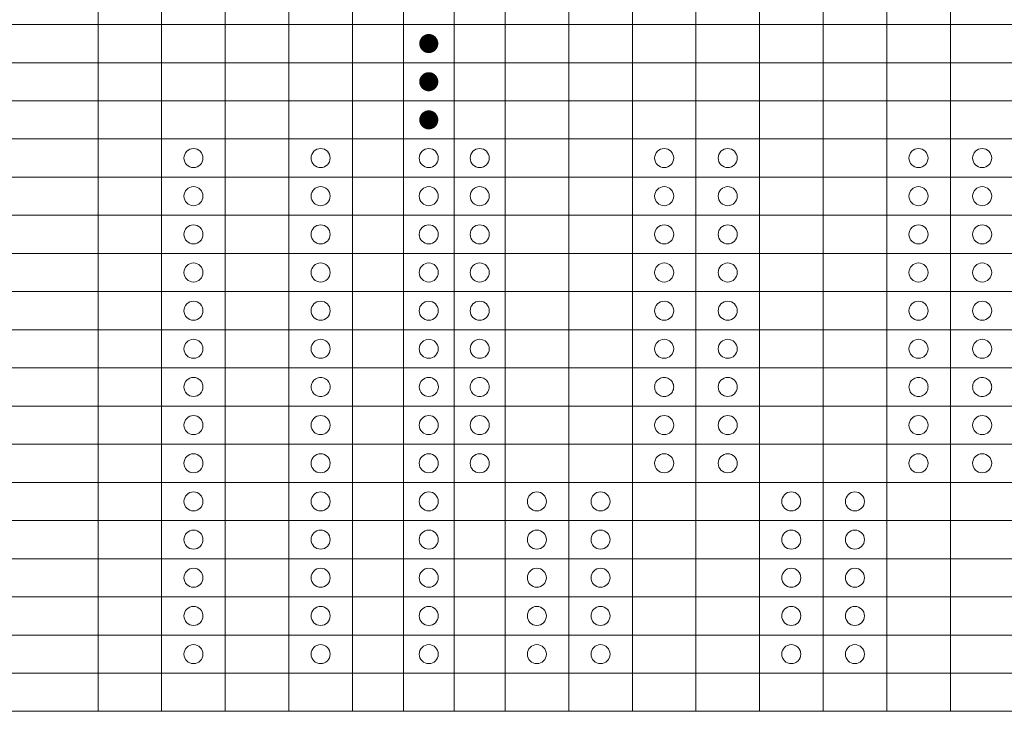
# Model space of a CAD drawing. Header units: millimetres. Extents: x 0 to 203, y 0 to 47.
# Tile 100 of 196: x 84.64 to 97.55, y 12.39 to 21.47. Entities that reach past the tile are written whole.
import ezdxf

# ---------------------------------------------------------------- set-up
doc = ezdxf.new("R2010")
doc.units = ezdxf.units.MM
doc.layers.add('PDF_Geomertry', color=7, linetype='Continuous')
doc.layers.add('PDF_Solid Fills', color=7, linetype='Continuous')

msp = doc.modelspace()

# ---------------------------------------------------------------- hatches: boundary and pattern name
at = {"layer": 'PDF_Solid Fills', "transparency": 33554559}
for points in [[(90.001, 21.153), (89.878, 21.169), (89.88, 21.186)], [(90.001, 21.153), (89.88, 21.186), (89.886, 21.201)], [(90.001, 21.153), (89.886, 21.201), (89.893, 21.215)], [(90.001, 21.153), (89.893, 21.215), (89.902, 21.229)], [(90.001, 21.153), (89.902, 21.229), (89.913, 21.241)], [(90.001, 21.153), (89.913, 21.241), (89.925, 21.252)], [(90.001, 21.153), (89.925, 21.252), (89.939, 21.261)], [(90.001, 21.153), (89.939, 21.261), (89.953, 21.268)], [(90.001, 21.153), (89.953, 21.268), (89.969, 21.274)], [(90.001, 21.153), (89.969, 21.274), (89.985, 21.277)], [(90.001, 21.153), (89.985, 21.277), (90.001, 21.278)], [(90.001, 21.153), (90.001, 21.278), (90.018, 21.277)], [(90.001, 21.153), (90.018, 21.277), (90.034, 21.274)], [(90.001, 21.153), (90.034, 21.274), (90.049, 21.268)], [(90.001, 21.153), (90.049, 21.268), (90.064, 21.261)], [(90.001, 21.153), (90.064, 21.261), (90.078, 21.252)], [(90.001, 21.153), (90.078, 21.252), (90.09, 21.241)], [(90.001, 21.153), (90.09, 21.241), (90.101, 21.229)], [(90.001, 21.153), (90.101, 21.229), (90.109, 21.215)], [(90.001, 21.153), (90.109, 21.215), (90.117, 21.201)], [(90.001, 21.153), (90.117, 21.201), (90.122, 21.186)], [(90.001, 21.153), (90.122, 21.186), (90.125, 21.169)], [(90.001, 21.153), (89.876, 21.153), (89.878, 21.169)], [(90.001, 21.153), (89.878, 21.136), (89.876, 21.153)], [(90.001, 21.153), (89.88, 21.12), (89.878, 21.136)], [(90.001, 21.153), (89.886, 21.105), (89.88, 21.12)], [(90.001, 21.153), (89.893, 21.09), (89.886, 21.105)], [(90.001, 21.153), (89.902, 21.077), (89.893, 21.09)], [(90.001, 21.153), (89.913, 21.064), (89.902, 21.077)], [(90.001, 21.153), (89.925, 21.053), (89.913, 21.064)], [(90.001, 21.153), (89.939, 21.045), (89.925, 21.053)], [(90.001, 21.153), (89.953, 21.037), (89.939, 21.045)], [(90.001, 21.153), (89.969, 21.032), (89.953, 21.037)], [(90.001, 21.153), (89.985, 21.029), (89.969, 21.032)], [(90.001, 21.153), (90.001, 21.028), (89.985, 21.029)], [(90.001, 21.153), (90.125, 21.169), (90.127, 21.153)], [(90.001, 21.153), (90.018, 21.029), (90.001, 21.028)], [(90.001, 21.153), (90.034, 21.032), (90.018, 21.029)], [(90.001, 21.153), (90.049, 21.037), (90.034, 21.032)], [(90.001, 21.153), (90.064, 21.045), (90.049, 21.037)], [(90.001, 21.153), (90.078, 21.053), (90.064, 21.045)], [(90.001, 21.153), (90.09, 21.064), (90.078, 21.053)], [(90.001, 21.153), (90.101, 21.077), (90.09, 21.064)], [(90.001, 21.153), (90.109, 21.09), (90.101, 21.077)], [(90.001, 21.153), (90.117, 21.105), (90.109, 21.09)], [(90.001, 21.153), (90.122, 21.12), (90.117, 21.105)], [(90.001, 21.153), (90.125, 21.136), (90.122, 21.12)], [(90.001, 21.153), (90.127, 21.153), (90.125, 21.136)], [(90.001, 20.652), (89.876, 20.652), (89.878, 20.669)], [(90.001, 20.652), (89.878, 20.669), (89.88, 20.685)], [(90.001, 20.652), (89.88, 20.685), (89.886, 20.7)], [(90.001, 20.652), (89.886, 20.7), (89.893, 20.715)], [(90.001, 20.652), (89.893, 20.715), (89.902, 20.728)], [(90.001, 20.652), (89.902, 20.728), (89.913, 20.741)], [(90.001, 20.652), (89.913, 20.741), (89.925, 20.751)], [(90.001, 20.652), (89.925, 20.751), (89.939, 20.761)], [(90.001, 20.652), (89.939, 20.761), (89.953, 20.768)], [(90.001, 20.652), (89.953, 20.768), (89.969, 20.773)], [(90.001, 20.652), (89.969, 20.773), (89.985, 20.776)], [(90.001, 20.652), (89.985, 20.776), (90.001, 20.777)], [(90.001, 20.652), (90.001, 20.777), (90.018, 20.776)], [(90.001, 20.652), (90.018, 20.776), (90.034, 20.773)], [(90.001, 20.652), (90.034, 20.773), (90.049, 20.768)], [(90.001, 20.652), (90.049, 20.768), (90.064, 20.761)], [(90.001, 20.652), (90.064, 20.761), (90.078, 20.751)], [(90.001, 20.652), (90.078, 20.751), (90.09, 20.741)], [(90.001, 20.652), (90.09, 20.741), (90.101, 20.728)], [(90.001, 20.652), (90.101, 20.728), (90.109, 20.715)], [(90.001, 20.652), (90.109, 20.715), (90.117, 20.7)], [(90.001, 20.652), (90.117, 20.7), (90.122, 20.685)], [(90.001, 20.652), (90.122, 20.685), (90.125, 20.669)], [(90.001, 20.652), (90.125, 20.669), (90.127, 20.652)], [(90.001, 20.652), (89.878, 20.636), (89.876, 20.652)], [(90.001, 20.652), (89.88, 20.62), (89.878, 20.636)], [(90.001, 20.652), (89.886, 20.604), (89.88, 20.62)], [(90.001, 20.652), (89.893, 20.59), (89.886, 20.604)], [(90.001, 20.652), (89.902, 20.576), (89.893, 20.59)], [(90.001, 20.652), (89.913, 20.564), (89.902, 20.576)], [(90.001, 20.652), (89.925, 20.553), (89.913, 20.564)], [(90.001, 20.652), (89.939, 20.544), (89.925, 20.553)], [(90.001, 20.652), (89.953, 20.537), (89.939, 20.544)], [(90.001, 20.652), (89.969, 20.532), (89.953, 20.537)], [(90.001, 20.652), (89.985, 20.528), (89.969, 20.532)], [(90.001, 20.652), (90.001, 20.527), (89.985, 20.528)], [(90.001, 20.652), (90.018, 20.528), (90.001, 20.527)], [(90.001, 20.652), (90.034, 20.532), (90.018, 20.528)], [(90.001, 20.652), (90.049, 20.537), (90.034, 20.532)], [(90.001, 20.652), (90.064, 20.544), (90.049, 20.537)], [(90.001, 20.652), (90.078, 20.553), (90.064, 20.544)], [(90.001, 20.652), (90.09, 20.564), (90.078, 20.553)], [(90.001, 20.652), (90.101, 20.576), (90.09, 20.564)], [(90.001, 20.652), (90.109, 20.59), (90.101, 20.576)], [(90.001, 20.652), (90.117, 20.604), (90.109, 20.59)], [(90.001, 20.652), (90.122, 20.62), (90.117, 20.604)], [(90.001, 20.652), (90.125, 20.636), (90.122, 20.62)], [(90.001, 20.652), (90.127, 20.652), (90.125, 20.636)], [(90.001, 20.152), (89.969, 20.273), (89.985, 20.276)], [(90.001, 20.152), (89.985, 20.276), (90.001, 20.277)], [(90.001, 20.152), (90.001, 20.277), (90.018, 20.276)], [(90.001, 20.152), (90.018, 20.276), (90.034, 20.273)], [(90.001, 20.152), (89.876, 20.152), (89.878, 20.168)], [(90.001, 20.152), (89.878, 20.135), (89.876, 20.152)], [(90.001, 20.152), (89.878, 20.168), (89.88, 20.184)], [(90.001, 20.152), (89.88, 20.12), (89.878, 20.135)], [(90.001, 20.152), (89.88, 20.184), (89.886, 20.2)], [(90.001, 20.152), (89.886, 20.104), (89.88, 20.12)], [(90.001, 20.152), (89.886, 20.2), (89.893, 20.214)], [(90.001, 20.152), (89.893, 20.089), (89.886, 20.104)], [(90.001, 20.152), (89.893, 20.214), (89.902, 20.228)], [(90.001, 20.152), (89.902, 20.075), (89.893, 20.089)], [(90.001, 20.152), (89.902, 20.228), (89.913, 20.24)], [(90.001, 20.152), (89.913, 20.063), (89.902, 20.075)], [(90.001, 20.152), (89.913, 20.24), (89.925, 20.251)], [(90.001, 20.152), (89.925, 20.052), (89.913, 20.063)], [(90.001, 20.152), (89.925, 20.251), (89.939, 20.26)], [(90.001, 20.152), (89.939, 20.044), (89.925, 20.052)], [(90.001, 20.152), (89.939, 20.26), (89.953, 20.267)], [(90.001, 20.152), (89.953, 20.036), (89.939, 20.044)], [(90.001, 20.152), (89.953, 20.267), (89.969, 20.273)], [(90.001, 20.152), (89.969, 20.031), (89.953, 20.036)], [(90.001, 20.152), (89.985, 20.028), (89.969, 20.031)], [(90.001, 20.152), (90.001, 20.027), (89.985, 20.028)], [(90.001, 20.152), (90.034, 20.273), (90.049, 20.267)], [(90.001, 20.152), (90.049, 20.267), (90.064, 20.26)], [(90.001, 20.152), (90.064, 20.26), (90.078, 20.251)], [(90.001, 20.152), (90.078, 20.251), (90.09, 20.24)], [(90.001, 20.152), (90.09, 20.24), (90.101, 20.228)], [(90.001, 20.152), (90.101, 20.228), (90.109, 20.214)], [(90.001, 20.152), (90.109, 20.214), (90.117, 20.2)], [(90.001, 20.152), (90.117, 20.2), (90.122, 20.184)], [(90.001, 20.152), (90.122, 20.184), (90.125, 20.168)], [(90.001, 20.152), (90.125, 20.168), (90.127, 20.152)], [(90.001, 20.152), (90.018, 20.028), (90.001, 20.027)], [(90.001, 20.152), (90.034, 20.031), (90.018, 20.028)], [(90.001, 20.152), (90.049, 20.036), (90.034, 20.031)], [(90.001, 20.152), (90.064, 20.044), (90.049, 20.036)], [(90.001, 20.152), (90.078, 20.052), (90.064, 20.044)], [(90.001, 20.152), (90.09, 20.063), (90.078, 20.052)], [(90.001, 20.152), (90.101, 20.075), (90.09, 20.063)], [(90.001, 20.152), (90.109, 20.089), (90.101, 20.075)], [(90.001, 20.152), (90.117, 20.104), (90.109, 20.089)], [(90.001, 20.152), (90.122, 20.12), (90.117, 20.104)], [(90.001, 20.152), (90.125, 20.135), (90.122, 20.12)], [(90.001, 20.152), (90.127, 20.152), (90.125, 20.135)]]:
    msp.add_hatch(color=256, dxfattribs=at).paths.add_polyline_path(points)

# ---------------------------------------------------------------- linework, layer by layer
at = {"layer": 'PDF_Geomertry', "lineweight": 15}
for points in [[(76.209, 12.394), (116.418, 12.394), (116.418, 30.579), (76.209, 30.579), (76.209, 12.394)], [(88.708, 16.648), (88.707, 16.665), (88.704, 16.681), (88.699, 16.696), (88.692, 16.711), (88.683, 16.724), (88.672, 16.737), (88.66, 16.748), (88.646, 16.756), (88.631, 16.764), (88.615, 16.769), (88.6, 16.772), (88.583, 16.774), (88.567, 16.772), (88.551, 16.769), (88.536, 16.764), (88.521, 16.756), (88.507, 16.748), (88.495, 16.737), (88.484, 16.724), (88.475, 16.711), (88.468, 16.696), (88.462, 16.681), (88.459, 16.665), (88.458, 16.648), (88.459, 16.632), (88.462, 16.616), (88.468, 16.6), (88.475, 16.586), (88.484, 16.572), (88.495, 16.56), (88.507, 16.549), (88.521, 16.54), (88.536, 16.533), (88.551, 16.527), (88.567, 16.524), (88.583, 16.523), (88.6, 16.524), (88.615, 16.527), (88.631, 16.533), (88.646, 16.54), (88.66, 16.549), (88.672, 16.56), (88.683, 16.572), (88.692, 16.586), (88.699, 16.6), (88.704, 16.616), (88.707, 16.632), (88.708, 16.648)], [(90.794, 16.648), (90.793, 16.665), (90.79, 16.681), (90.784, 16.696), (90.777, 16.711), (90.768, 16.724), (90.757, 16.737), (90.745, 16.748), (90.731, 16.756), (90.717, 16.764), (90.701, 16.769), (90.685, 16.772), (90.669, 16.774), (90.652, 16.772), (90.636, 16.769), (90.621, 16.764), (90.606, 16.756), (90.593, 16.748), (90.58, 16.737), (90.569, 16.724), (90.56, 16.711), (90.553, 16.696), (90.548, 16.681), (90.545, 16.665), (90.544, 16.648), (90.545, 16.632), (90.548, 16.616), (90.553, 16.6), (90.56, 16.586), (90.569, 16.572), (90.58, 16.56), (90.593, 16.549), (90.606, 16.54), (90.621, 16.533), (90.636, 16.527), (90.652, 16.524), (90.669, 16.523), (90.685, 16.524), (90.701, 16.527), (90.717, 16.533), (90.731, 16.54), (90.745, 16.549), (90.757, 16.56), (90.768, 16.572), (90.777, 16.586), (90.784, 16.6), (90.79, 16.616), (90.793, 16.632), (90.794, 16.648)], [(93.213, 16.648), (93.212, 16.665), (93.209, 16.681), (93.203, 16.696), (93.196, 16.711), (93.187, 16.724), (93.176, 16.737), (93.164, 16.748), (93.15, 16.756), (93.136, 16.764), (93.12, 16.769), (93.104, 16.772), (93.088, 16.774), (93.072, 16.772), (93.055, 16.769), (93.04, 16.764), (93.025, 16.756), (93.012, 16.748), (92.999, 16.737), (92.989, 16.724), (92.979, 16.711), (92.972, 16.696), (92.967, 16.681), (92.964, 16.665), (92.963, 16.648), (92.964, 16.632), (92.967, 16.616), (92.972, 16.6), (92.979, 16.586), (92.989, 16.572), (92.999, 16.56), (93.012, 16.549), (93.025, 16.54), (93.04, 16.533), (93.055, 16.527), (93.072, 16.524), (93.088, 16.523), (93.104, 16.524), (93.12, 16.527), (93.136, 16.533), (93.15, 16.54), (93.164, 16.549), (93.176, 16.56), (93.187, 16.572), (93.196, 16.586), (93.203, 16.6), (93.209, 16.616), (93.212, 16.632), (93.213, 16.648)], [(96.549, 16.648), (96.548, 16.665), (96.546, 16.681), (96.54, 16.696), (96.533, 16.711), (96.524, 16.724), (96.513, 16.737), (96.501, 16.748), (96.487, 16.756), (96.473, 16.764), (96.457, 16.769), (96.441, 16.772), (96.424, 16.774), (96.408, 16.772), (96.392, 16.769), (96.377, 16.764), (96.362, 16.756), (96.348, 16.748), (96.336, 16.737), (96.325, 16.724), (96.316, 16.711), (96.309, 16.696), (96.304, 16.681), (96.3, 16.665), (96.299, 16.648), (96.3, 16.632), (96.304, 16.616), (96.309, 16.6), (96.316, 16.586), (96.325, 16.572), (96.336, 16.56), (96.348, 16.549), (96.362, 16.54), (96.377, 16.533), (96.392, 16.527), (96.408, 16.524), (96.424, 16.523), (96.441, 16.524), (96.457, 16.527), (96.473, 16.533), (96.487, 16.54), (96.501, 16.549), (96.513, 16.56), (96.524, 16.572), (96.533, 16.586), (96.54, 16.6), (96.546, 16.616), (96.548, 16.632), (96.549, 16.648)], [(97.384, 16.648), (97.383, 16.665), (97.38, 16.681), (97.374, 16.696), (97.367, 16.711), (97.358, 16.724), (97.347, 16.737), (97.335, 16.748), (97.321, 16.756), (97.307, 16.764), (97.291, 16.769), (97.275, 16.772), (97.259, 16.774), (97.243, 16.772), (97.226, 16.769), (97.211, 16.764), (97.197, 16.756), (97.183, 16.748), (97.17, 16.737), (97.16, 16.724), (97.15, 16.711), (97.143, 16.696), (97.138, 16.681), (97.135, 16.665), (97.134, 16.648), (97.135, 16.632), (97.138, 16.616), (97.143, 16.6), (97.15, 16.586), (97.16, 16.572), (97.17, 16.56), (97.183, 16.549), (97.197, 16.54), (97.211, 16.533), (97.226, 16.527), (97.243, 16.524), (97.259, 16.523), (97.275, 16.524), (97.291, 16.527), (97.307, 16.533), (97.321, 16.54), (97.335, 16.549), (97.347, 16.56), (97.358, 16.572), (97.367, 16.586), (97.374, 16.6), (97.38, 16.616), (97.383, 16.632), (97.384, 16.648)]]:
    msp.add_lwpolyline(points, close=True, dxfattribs=at)
for points in [[(85.664, 12.394), (85.664, 30.579)], [(86.497, 12.394), (86.497, 30.579)], [(87.332, 12.394), (87.332, 30.579)], [(88.166, 12.394), (88.166, 30.579)], [(89.001, 12.394), (89.001, 30.579)], [(89.668, 12.394), (89.668, 30.579)], [(90.335, 12.394), (90.335, 30.579)], [(91.002, 12.394), (91.002, 30.579)], [(91.836, 12.394), (91.836, 30.579)], [(92.671, 12.394), (92.671, 30.579)], [(93.505, 12.394), (93.505, 30.579)], [(94.339, 12.394), (94.339, 30.579)], [(95.173, 12.394), (95.173, 30.579)], [(96.008, 12.394), (96.008, 30.579)], [(96.842, 12.394), (96.842, 30.579)], [(76.209, 21.403), (116.418, 21.403)], [(76.209, 20.902), (116.418, 20.902)], [(76.209, 20.402), (116.418, 20.402)], [(76.209, 19.901), (116.418, 19.901)], [(76.209, 19.401), (116.418, 19.401)], [(76.209, 18.901), (116.418, 18.901)], [(76.209, 18.4), (116.418, 18.4)], [(76.209, 17.9), (116.418, 17.9)], [(76.209, 17.399), (116.418, 17.399)], [(76.209, 16.899), (116.418, 16.899)], [(76.209, 16.398), (116.418, 16.398)], [(76.209, 15.898), (116.418, 15.898)], [(76.209, 15.397), (116.418, 15.397)], [(76.209, 14.897), (116.418, 14.897)], [(76.209, 14.396), (116.418, 14.396)], [(76.209, 13.895), (116.418, 13.895)], [(76.209, 13.395), (116.418, 13.395)], [(76.209, 12.894), (116.418, 12.894)]]:
    msp.add_lwpolyline(points, dxfattribs=at)
at = {"layer": 'PDF_Geomertry', "lineweight": 0}
for points in [[(89.939, 21.153), (89.939, 21.145), (89.941, 21.136), (89.944, 21.129), (89.947, 21.122), (89.951, 21.115), (89.957, 21.108), (89.963, 21.103), (89.97, 21.099), (89.978, 21.095), (89.985, 21.092), (89.993, 21.091), (90.001, 21.09), (90.009, 21.091), (90.018, 21.092), (90.025, 21.095), (90.032, 21.099), (90.039, 21.103), (90.046, 21.108), (90.051, 21.115), (90.055, 21.122), (90.059, 21.129), (90.062, 21.136), (90.063, 21.145), (90.064, 21.153), (90.063, 21.161), (90.062, 21.169), (90.059, 21.177), (90.055, 21.184), (90.051, 21.191), (90.046, 21.197), (90.039, 21.203), (90.032, 21.207), (90.025, 21.21), (90.018, 21.213), (90.009, 21.215), (90.001, 21.215), (89.993, 21.215), (89.985, 21.213), (89.978, 21.21), (89.97, 21.207), (89.963, 21.203), (89.957, 21.197), (89.951, 21.191), (89.947, 21.184), (89.944, 21.177), (89.941, 21.169), (89.939, 21.161), (89.939, 21.153)], [(89.939, 20.652), (89.939, 20.644), (89.941, 20.636), (89.944, 20.628), (89.947, 20.621), (89.951, 20.614), (89.957, 20.608), (89.963, 20.603), (89.97, 20.598), (89.978, 20.594), (89.985, 20.592), (89.993, 20.59), (90.001, 20.59), (90.009, 20.59), (90.018, 20.592), (90.025, 20.594), (90.032, 20.598), (90.039, 20.603), (90.046, 20.608), (90.051, 20.614), (90.055, 20.621), (90.059, 20.628), (90.062, 20.636), (90.063, 20.644), (90.064, 20.652), (90.063, 20.661), (90.062, 20.669), (90.059, 20.676), (90.055, 20.684), (90.051, 20.691), (90.046, 20.696), (90.039, 20.702), (90.032, 20.707), (90.025, 20.71), (90.018, 20.713), (90.009, 20.715), (90.001, 20.715), (89.993, 20.715), (89.985, 20.713), (89.978, 20.71), (89.97, 20.707), (89.963, 20.702), (89.957, 20.696), (89.951, 20.691), (89.947, 20.684), (89.944, 20.676), (89.941, 20.669), (89.939, 20.661), (89.939, 20.652)], [(89.939, 20.152), (89.939, 20.144), (89.941, 20.136), (89.944, 20.128), (89.947, 20.121), (89.951, 20.114), (89.957, 20.107), (89.963, 20.102), (89.97, 20.098), (89.978, 20.094), (89.985, 20.091), (89.993, 20.09), (90.001, 20.089), (90.009, 20.09), (90.018, 20.091), (90.025, 20.094), (90.032, 20.098), (90.039, 20.102), (90.046, 20.107), (90.051, 20.114), (90.055, 20.121), (90.059, 20.128), (90.062, 20.136), (90.063, 20.144), (90.064, 20.152), (90.063, 20.16), (90.062, 20.168), (90.059, 20.176), (90.055, 20.183), (90.051, 20.19), (90.046, 20.196), (90.039, 20.202), (90.032, 20.206), (90.025, 20.209), (90.018, 20.212), (90.009, 20.214), (90.001, 20.214), (89.993, 20.214), (89.985, 20.212), (89.978, 20.209), (89.97, 20.206), (89.963, 20.202), (89.957, 20.196), (89.951, 20.19), (89.947, 20.183), (89.944, 20.176), (89.941, 20.168), (89.939, 20.16), (89.939, 20.152)]]:
    msp.add_lwpolyline(points, close=True, dxfattribs=at)
at = {"layer": 'PDF_Geomertry', "lineweight": 15}
for centre in [(86.915, 19.651), (88.583, 19.651), (90.001, 19.651), (90.669, 19.651), (93.088, 19.651), (93.922, 19.651), (96.424, 19.651), (97.259, 19.651), (86.915, 19.151), (88.583, 19.151), (90.001, 19.151), (90.669, 19.151), (93.088, 19.151), (93.922, 19.151), (96.424, 19.151), (97.259, 19.151), (86.915, 18.65), (88.583, 18.65), (90.001, 18.65), (90.669, 18.65), (93.088, 18.65), (93.922, 18.65), (96.424, 18.65), (97.259, 18.65), (86.915, 18.15), (88.583, 18.15), (90.001, 18.15), (90.669, 18.15), (93.088, 18.15), (93.922, 18.15), (96.424, 18.15), (97.259, 18.15), (86.915, 17.649), (88.583, 17.649), (90.001, 17.649), (90.669, 17.649), (93.088, 17.649), (93.922, 17.649), (96.424, 17.649), (97.259, 17.649), (86.915, 17.149), (88.583, 17.149), (90.001, 17.149), (90.669, 17.149), (93.088, 17.149), (93.922, 17.149), (96.424, 17.149), (97.259, 17.149), (86.915, 16.648), (90.002, 16.648), (93.922, 16.648), (86.915, 16.148), (88.583, 16.148), (90.001, 16.148), (90.669, 16.148), (93.088, 16.148), (93.922, 16.148), (96.424, 16.148), (97.259, 16.148), (86.915, 15.647), (88.583, 15.647), (90.001, 15.647), (90.669, 15.647), (93.088, 15.647), (93.922, 15.647), (96.424, 15.647), (97.259, 15.647), (86.915, 15.147), (88.583, 15.147), (90.001, 15.147), (91.419, 15.147), (92.254, 15.147), (94.756, 15.147), (95.59, 15.147), (86.915, 14.646), (88.583, 14.646), (90.001, 14.646), (91.419, 14.646), (92.254, 14.646), (94.756, 14.646), (95.59, 14.646), (86.915, 14.146), (88.583, 14.146), (90.001, 14.146), (91.419, 14.146), (92.254, 14.146), (94.756, 14.146), (95.59, 14.146), (86.915, 13.645), (88.583, 13.645), (90.001, 13.645), (91.419, 13.645), (92.254, 13.645), (94.756, 13.645), (95.59, 13.645), (86.915, 13.144), (88.583, 13.144), (90.001, 13.144), (91.419, 13.144), (92.254, 13.144), (94.756, 13.144), (95.59, 13.144)]:
    msp.add_circle(centre, 0.125, dxfattribs=at)

doc.saveas('drawing.dxf')
